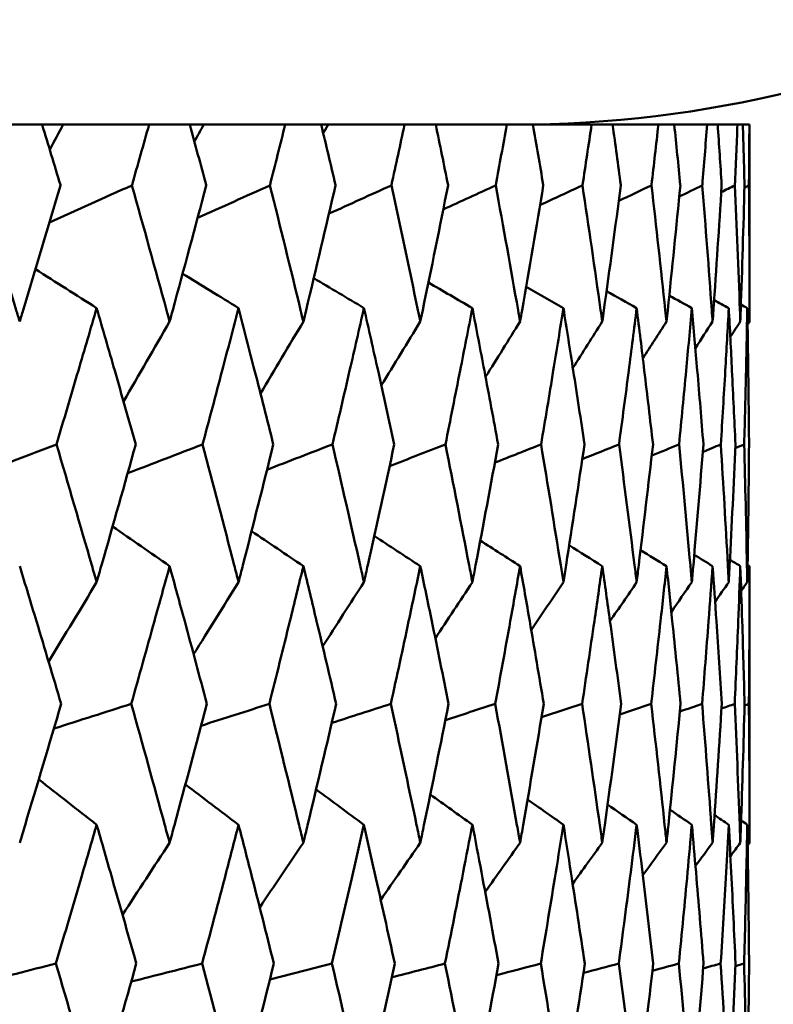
# Model space of a CAD drawing. Header units: millimetres. Extents: x 123 to 2417, y 726 to 3130.
# Tile 176 of 244: x 1442.93 to 1446.14, y 812.56 to 816.76. Entities that reach past the tile are written whole.
import ezdxf

# ---------------------------------------------------------------- set-up
doc = ezdxf.new("R2010")
doc.units = ezdxf.units.MM
doc.header["$LTSCALE"] = 12
doc.layers.add('Widoczne (ISO)', color=7, linetype='Continuous', lineweight=50)

msp = doc.modelspace()

# ---------------------------------------------------------------- linework, layer by layer
at = {"layer": 'Widoczne (ISO)'}
for p, q in [((1443.021, 816.3166), (1442.8278, 816.3166)), ((1443.021, 816.3166), (1443.11, 816.3166)), ((1443.11, 816.3166), (1443.4771, 816.3166)), ((1443.6508, 816.3166), (1443.4771, 816.3166)), ((1443.6508, 816.3166), (1443.7102, 816.3166)), ((1443.7102, 816.3166), (1444.0576, 816.3166)), ((1444.2111, 816.3166), (1444.0576, 816.3166)), ((1444.2111, 816.3166), (1444.2408, 816.3166)), ((1444.2408, 816.3166), (1444.5669, 816.3166)), ((1444.6997, 816.3166), (1444.5669, 816.3166)), ((1444.6997, 816.3166), (1445.0032, 816.3166)), ((1445.1146, 816.3166), (1445.0032, 816.3166)), ((1445.1146, 816.3166), (1445.3646, 816.3166)), ((1445.4543, 816.3166), (1445.3646, 816.3166)), ((1445.4543, 816.3166), (1445.6497, 816.3166)), ((1445.7173, 816.3166), (1445.6497, 816.3166)), ((1445.7173, 816.3166), (1445.8574, 816.3166)), ((1445.9026, 816.3166), (1445.8574, 816.3166)), ((1445.9026, 816.3166), (1445.9869, 816.3166)), ((1446.0096, 816.3166), (1445.9869, 816.3166)), ((1446.0096, 816.3166), (1446.0377, 816.3166)), ((1446.0385, 816.3166), (1446.0377, 816.3166)), ((1446.0385, 816.3166), (1446.0385, 815.4763)), ((1446.0385, 814.4336), (1446.0385, 813.2538))]:
    msp.add_line(p, q, dxfattribs=at)
msp.add_circle((1426.0385, 776.3166), 50, dxfattribs=at)
msp.add_arc((1445.0385, 821.3166), 5, 270, 324.4561, dxfattribs=at)
for points, knots in [([(1443.099, 816.0573), (1443.0989, 816.0578), (1443.0987, 816.0584), (1443.0729, 816.1448), (1443.047, 816.2307), (1443.021, 816.3166)], [0.02951568, 0.02951568, 0.02951568, 0.02951568, 0.02969929, 0.02969929, 0.05939589, 0.05939589, 0.05939589, 0.05939589]), ([(1443.4771, 816.3166), (1443.453, 816.2307), (1443.4287, 816.1448), (1443.4042, 816.0584), (1443.404, 816.0578), (1443.4039, 816.0573)], [0, 0, 0, 0, 0.02969567, 0.02969567, 0.02988021, 0.02988021, 0.02988021, 0.02988021]), ([(1443.7207, 816.0573), (1443.7206, 816.0578), (1443.7204, 816.0584), (1443.6973, 816.1448), (1443.6742, 816.2307), (1443.6508, 816.3166)], [0.02951568, 0.02951568, 0.02951568, 0.02951568, 0.02969929, 0.02969929, 0.05939589, 0.05939589, 0.05939589, 0.05939589]), ([(1444.0576, 816.3166), (1444.0362, 816.2307), (1444.0147, 816.1448), (1443.9929, 816.0584), (1443.9927, 816.0578), (1443.9926, 816.0573)], [0, 0, 0, 0, 0.02969567, 0.02969567, 0.02988021, 0.02988021, 0.02988021, 0.02988021]), ([(1444.2726, 816.0573), (1444.2725, 816.0578), (1444.2724, 816.0584), (1444.2521, 816.1448), (1444.2317, 816.2307), (1444.2111, 816.3166)], [0.02951568, 0.02951568, 0.02951568, 0.02951568, 0.02969929, 0.02969929, 0.05939589, 0.05939589, 0.05939589, 0.05939589]), ([(1444.5669, 816.3166), (1444.5484, 816.2307), (1444.5297, 816.1448), (1444.5107, 816.0584), (1444.5106, 816.0578), (1444.5105, 816.0573)], [0, 0, 0, 0, 0.02969567, 0.02969567, 0.02988021, 0.02988021, 0.02988021, 0.02988021]), ([(1444.7526, 816.0573), (1444.7525, 816.0578), (1444.7524, 816.0584), (1444.7349, 816.1448), (1444.7174, 816.2307), (1444.6997, 816.3166)], [0.02951568, 0.02951568, 0.02951568, 0.02951568, 0.02969929, 0.02969929, 0.05939589, 0.05939589, 0.05939589, 0.05939589]), ([(1445.0032, 816.3166), (1444.9875, 816.2307), (1444.9717, 816.1448), (1444.9557, 816.0584), (1444.9556, 816.0578), (1444.9555, 816.0573)], [0, 0, 0, 0, 0.02969567, 0.02969567, 0.02988021, 0.02988021, 0.02988021, 0.02988021]), ([(1445.1587, 816.0573), (1445.1586, 816.0578), (1445.1585, 816.0584), (1445.144, 816.1448), (1445.1294, 816.2307), (1445.1146, 816.3166)], [0.02951568, 0.02951568, 0.02951568, 0.02951568, 0.02969929, 0.02969929, 0.05939589, 0.05939589, 0.05939589, 0.05939589]), ([(1445.3646, 816.3166), (1445.3519, 816.2307), (1445.3391, 816.1448), (1445.326, 816.0584), (1445.3259, 816.0578), (1445.3258, 816.0573)], [0, 0, 0, 0, 0.02969567, 0.02969567, 0.02988021, 0.02988021, 0.02988021, 0.02988021]), ([(1445.4894, 816.0573), (1445.4893, 816.0578), (1445.4892, 816.0584), (1445.4777, 816.1448), (1445.4661, 816.2307), (1445.4543, 816.3166)], [0.02951568, 0.02951568, 0.02951568, 0.02951568, 0.02969929, 0.02969929, 0.05939589, 0.05939589, 0.05939589, 0.05939589]), ([(1445.6497, 816.3166), (1445.64, 816.2307), (1445.6302, 816.1448), (1445.6201, 816.0584), (1445.6201, 816.0578), (1445.62, 816.0573)], [0, 0, 0, 0, 0.02969567, 0.02969567, 0.02988021, 0.02988021, 0.02988021, 0.02988021]), ([(1445.7432, 816.0573), (1445.7432, 816.0578), (1445.7431, 816.0584), (1445.7347, 816.1448), (1445.7261, 816.2307), (1445.7173, 816.3166)], [0.02951568, 0.02951568, 0.02951568, 0.02951568, 0.02969929, 0.02969929, 0.05939589, 0.05939589, 0.05939589, 0.05939589]), ([(1445.8574, 816.3166), (1445.8508, 816.2307), (1445.844, 816.1448), (1445.837, 816.0584), (1445.837, 816.0578), (1445.8369, 816.0573)], [0, 0, 0, 0, 0.02969567, 0.02969567, 0.02988021, 0.02988021, 0.02988021, 0.02988021]), ([(1445.9194, 816.0573), (1445.9193, 816.0578), (1445.9193, 816.0584), (1445.9139, 816.1448), (1445.9084, 816.2307), (1445.9026, 816.3166)], [0.02951568, 0.02951568, 0.02951568, 0.02951568, 0.02969929, 0.02969929, 0.05939589, 0.05939589, 0.05939589, 0.05939589]), ([(1445.9869, 816.3166), (1445.9834, 816.2307), (1445.9797, 816.1448), (1445.9758, 816.0584), (1445.9757, 816.0578), (1445.9757, 816.0573)], [0, 0, 0, 0, 0.02969567, 0.02969567, 0.02988021, 0.02988021, 0.02988021, 0.02988021]), ([(1446.017, 816.0573), (1446.017, 816.0578), (1446.017, 816.0584), (1446.0147, 816.1448), (1446.0122, 816.2307), (1446.0096, 816.3166)], [0.02951568, 0.02951568, 0.02951568, 0.02951568, 0.02969929, 0.02969929, 0.05939589, 0.05939589, 0.05939589, 0.05939589]), ([(1446.0377, 816.3166), (1446.0373, 816.2307), (1446.0367, 816.1448), (1446.0358, 816.0584), (1446.0358, 816.0578), (1446.0358, 816.0573)], [0, 0, 0, 0, 0.02969567, 0.02969567, 0.02988021, 0.02988021, 0.02988021, 0.02988021]), ([(1442.7466, 816.0573), (1442.8018, 815.88), (1442.8563, 815.7026), (1442.9152, 815.509), (1442.9201, 815.4926), (1442.9251, 815.4763)], [0.0297954, 0.0297954, 0.0297954, 0.0297954, 0.09092493, 0.09092493, 0.09655955, 0.09655955, 0.09655955, 0.09655955]), ([(1442.9251, 815.4763), (1442.93, 815.4925), (1442.9349, 815.5087), (1442.9935, 815.7024), (1443.0466, 815.8799), (1443.099, 816.0573)], [0.0853813, 0.0853813, 0.0853813, 0.0853813, 0.09097809, 0.09097809, 0.15214536, 0.15214536, 0.15214536, 0.15214536]), ([(1443.4039, 816.0573), (1443.4537, 815.88), (1443.5028, 815.7026), (1443.5558, 815.509), (1443.5602, 815.4926), (1443.5647, 815.4763)], [0.0297954, 0.0297954, 0.0297954, 0.0297954, 0.09092493, 0.09092493, 0.09655955, 0.09655955, 0.09655955, 0.09655955]), ([(1443.5647, 815.4763), (1443.5691, 815.4925), (1443.5735, 815.5087), (1443.6262, 815.7024), (1443.6738, 815.8799), (1443.7207, 816.0573)], [0.0853813, 0.0853813, 0.0853813, 0.0853813, 0.09097809, 0.09097809, 0.15214536, 0.15214536, 0.15214536, 0.15214536]), ([(1443.9926, 816.0573), (1444.0368, 815.88), (1444.0804, 815.7026), (1444.1272, 815.509), (1444.1311, 815.4926), (1444.1351, 815.4763)], [0.0297954, 0.0297954, 0.0297954, 0.0297954, 0.09092493, 0.09092493, 0.09655955, 0.09655955, 0.09655955, 0.09655955]), ([(1444.1351, 815.4763), (1444.139, 815.4925), (1444.1429, 815.5087), (1444.1894, 815.7024), (1444.2314, 815.8799), (1444.2726, 816.0573)], [0.0853813, 0.0853813, 0.0853813, 0.0853813, 0.09097809, 0.09097809, 0.15214536, 0.15214536, 0.15214536, 0.15214536]), ([(1444.5105, 816.0573), (1444.549, 815.88), (1444.5868, 815.7026), (1444.6272, 815.509), (1444.6307, 815.4926), (1444.6341, 815.4763)], [0.0297954, 0.0297954, 0.0297954, 0.0297954, 0.09092493, 0.09092493, 0.09655955, 0.09655955, 0.09655955, 0.09655955]), ([(1444.6341, 815.4763), (1444.6374, 815.4925), (1444.6408, 815.5087), (1444.681, 815.7024), (1444.7172, 815.8799), (1444.7526, 816.0573)], [0.0853813, 0.0853813, 0.0853813, 0.0853813, 0.09097809, 0.09097809, 0.15214536, 0.15214536, 0.15214536, 0.15214536]), ([(1444.9555, 816.0573), (1444.9881, 815.88), (1445.0199, 815.7026), (1445.0539, 815.509), (1445.0568, 815.4926), (1445.0597, 815.4763)], [0.0297954, 0.0297954, 0.0297954, 0.0297954, 0.09092493, 0.09092493, 0.09655955, 0.09655955, 0.09655955, 0.09655955]), ([(1445.0597, 815.4763), (1445.0625, 815.4925), (1445.0653, 815.5087), (1445.0991, 815.7024), (1445.1292, 815.8799), (1445.1587, 816.0573)], [0.0853813, 0.0853813, 0.0853813, 0.0853813, 0.09097809, 0.09097809, 0.15214536, 0.15214536, 0.15214536, 0.15214536]), ([(1445.3258, 816.0573), (1445.3524, 815.88), (1445.3782, 815.7026), (1445.4056, 815.509), (1445.4079, 815.4926), (1445.4102, 815.4763)], [0.0297954, 0.0297954, 0.0297954, 0.0297954, 0.09092493, 0.09092493, 0.09655955, 0.09655955, 0.09655955, 0.09655955]), ([(1445.4102, 815.4763), (1445.4125, 815.4925), (1445.4148, 815.5087), (1445.4419, 815.7024), (1445.466, 815.8799), (1445.4894, 816.0573)], [0.0853813, 0.0853813, 0.0853813, 0.0853813, 0.09097809, 0.09097809, 0.15214536, 0.15214536, 0.15214536, 0.15214536]), ([(1445.62, 816.0573), (1445.6404, 815.88), (1445.6601, 815.7026), (1445.6808, 815.509), (1445.6825, 815.4926), (1445.6843, 815.4763)], [0.0297954, 0.0297954, 0.0297954, 0.0297954, 0.09092493, 0.09092493, 0.09655955, 0.09655955, 0.09655955, 0.09655955]), ([(1445.6843, 815.4763), (1445.686, 815.4925), (1445.6877, 815.5087), (1445.7081, 815.7024), (1445.726, 815.8799), (1445.7432, 816.0573)], [0.0853813, 0.0853813, 0.0853813, 0.0853813, 0.09097809, 0.09097809, 0.15214536, 0.15214536, 0.15214536, 0.15214536]), ([(1445.8369, 816.0573), (1445.8512, 815.88), (1445.8646, 815.7026), (1445.8785, 815.509), (1445.8797, 815.4926), (1445.8808, 815.4763)], [0.0297954, 0.0297954, 0.0297954, 0.0297954, 0.09092493, 0.09092493, 0.09655955, 0.09655955, 0.09655955, 0.09655955]), ([(1445.8808, 815.4763), (1445.882, 815.4925), (1445.8831, 815.5087), (1445.8967, 815.7024), (1445.9084, 815.8799), (1445.9194, 816.0573)], [0.0853813, 0.0853813, 0.0853813, 0.0853813, 0.09097809, 0.09097809, 0.15214536, 0.15214536, 0.15214536, 0.15214536]), ([(1445.9757, 816.0573), (1445.9837, 815.88), (1445.9909, 815.7026), (1445.9979, 815.509), (1445.9985, 815.4926), (1445.9991, 815.4763)], [0.0297954, 0.0297954, 0.0297954, 0.0297954, 0.09092493, 0.09092493, 0.09655955, 0.09655955, 0.09655955, 0.09655955]), ([(1445.9991, 815.4763), (1445.9996, 815.4925), (1446.0002, 815.5087), (1446.0069, 815.7024), (1446.0124, 815.8799), (1446.017, 816.0573)], [0.0853813, 0.0853813, 0.0853813, 0.0853813, 0.09097809, 0.09097809, 0.15214536, 0.15214536, 0.15214536, 0.15214536]), ([(1446.0358, 816.0573), (1446.0375, 815.88), (1446.0384, 815.7026), (1446.0385, 815.509), (1446.0385, 815.4926), (1446.0385, 815.4763)], [0.0297954, 0.0297954, 0.0297954, 0.0297954, 0.09092493, 0.09092493, 0.09655955, 0.09655955, 0.09655955, 0.09655955]), ([(1443.2534, 815.534), (1443.2275, 815.4451), (1443.2015, 815.3562), (1443.1444, 815.1624), (1443.1133, 815.0575), (1443.0819, 814.9526)], [0.03078053, 0.03078053, 0.03078053, 0.03078053, 0.06149921, 0.06149921, 0.09773041, 0.09773041, 0.09773041, 0.09773041]), ([(1443.4201, 814.9526), (1443.3904, 815.0575), (1443.3606, 815.1624), (1443.305, 815.3561), (1443.2793, 815.445), (1443.2534, 815.534)], [0.02528165, 0.02528165, 0.02528165, 0.02528165, 0.06150593, 0.06150593, 0.09223152, 0.09223152, 0.09223152, 0.09223152]), ([(1443.8587, 815.534), (1443.8356, 815.4451), (1443.8123, 815.3562), (1443.7613, 815.1624), (1443.7335, 815.0575), (1443.7054, 814.9526)], [0.03078053, 0.03078053, 0.03078053, 0.03078053, 0.06149921, 0.06149921, 0.09773041, 0.09773041, 0.09773041, 0.09773041]), ([(1444.007, 814.9526), (1443.9807, 815.0575), (1443.9542, 815.1624), (1443.9046, 815.3561), (1443.8817, 815.445), (1443.8587, 815.534)], [0.02528165, 0.02528165, 0.02528165, 0.02528165, 0.06150593, 0.06150593, 0.09223152, 0.09223152, 0.09223152, 0.09223152]), ([(1444.3936, 815.534), (1444.3734, 815.4451), (1444.3531, 815.3562), (1444.3083, 815.1624), (1444.2839, 815.0575), (1444.2592, 814.9526)], [0.03078053, 0.03078053, 0.03078053, 0.03078053, 0.06149921, 0.06149921, 0.09773041, 0.09773041, 0.09773041, 0.09773041]), ([(1444.523, 814.9526), (1444.5001, 815.0575), (1444.477, 815.1624), (1444.4338, 815.3561), (1444.4138, 815.445), (1444.3936, 815.534)], [0.02528165, 0.02528165, 0.02528165, 0.02528165, 0.06150593, 0.06150593, 0.09223152, 0.09223152, 0.09223152, 0.09223152]), ([(1444.8561, 815.534), (1444.8389, 815.4451), (1444.8215, 815.3562), (1444.7832, 815.1624), (1444.7623, 815.0575), (1444.7411, 814.9526)], [0.03078053, 0.03078053, 0.03078053, 0.03078053, 0.06149921, 0.06149921, 0.09773041, 0.09773041, 0.09773041, 0.09773041]), ([(1444.9661, 814.9526), (1444.9467, 815.0575), (1444.9271, 815.1624), (1444.8904, 815.3561), (1444.8734, 815.445), (1444.8561, 815.534)], [0.02528165, 0.02528165, 0.02528165, 0.02528165, 0.06150593, 0.06150593, 0.09223152, 0.09223152, 0.09223152, 0.09223152]), ([(1445.2444, 815.534), (1445.2302, 815.4451), (1445.2159, 815.3562), (1445.1842, 815.1624), (1445.1668, 815.0575), (1445.1491, 814.9526)], [0.03078053, 0.03078053, 0.03078053, 0.03078053, 0.06149921, 0.06149921, 0.09773041, 0.09773041, 0.09773041, 0.09773041]), ([(1445.3344, 814.9526), (1445.3187, 815.0575), (1445.3027, 815.1624), (1445.2726, 815.3561), (1445.2586, 815.445), (1445.2444, 815.534)], [0.02528165, 0.02528165, 0.02528165, 0.02528165, 0.06150593, 0.06150593, 0.09223152, 0.09223152, 0.09223152, 0.09223152]), ([(1445.5569, 815.534), (1445.5458, 815.4451), (1445.5345, 815.3562), (1445.5095, 815.1624), (1445.4958, 815.0575), (1445.4817, 814.9526)], [0.03078053, 0.03078053, 0.03078053, 0.03078053, 0.06149921, 0.06149921, 0.09773041, 0.09773041, 0.09773041, 0.09773041]), ([(1445.6266, 814.9526), (1445.6145, 815.0575), (1445.6022, 815.1624), (1445.5789, 815.3561), (1445.568, 815.445), (1445.5569, 815.534)], [0.02528165, 0.02528165, 0.02528165, 0.02528165, 0.06150593, 0.06150593, 0.09223152, 0.09223152, 0.09223152, 0.09223152]), ([(1445.7923, 815.534), (1445.7844, 815.4451), (1445.7762, 815.3562), (1445.7581, 815.1624), (1445.748, 815.0575), (1445.7376, 814.9526)], [0.03078053, 0.03078053, 0.03078053, 0.03078053, 0.06149921, 0.06149921, 0.09773041, 0.09773041, 0.09773041, 0.09773041]), ([(1445.8415, 814.9526), (1445.8331, 815.0575), (1445.8245, 815.1624), (1445.808, 815.3561), (1445.8003, 815.445), (1445.7923, 815.534)], [0.02528165, 0.02528165, 0.02528165, 0.02528165, 0.06150593, 0.06150593, 0.09223152, 0.09223152, 0.09223152, 0.09223152]), ([(1445.9498, 815.534), (1445.945, 815.4451), (1445.94, 815.3562), (1445.9288, 815.1624), (1445.9224, 815.0575), (1445.9158, 814.9526)], [0.03078053, 0.03078053, 0.03078053, 0.03078053, 0.06149921, 0.06149921, 0.09773041, 0.09773041, 0.09773041, 0.09773041]), ([(1445.9783, 814.9526), (1445.9736, 815.0575), (1445.9687, 815.1624), (1445.9591, 815.3561), (1445.9546, 815.445), (1445.9498, 815.534)], [0.02528165, 0.02528165, 0.02528165, 0.02528165, 0.06150593, 0.06150593, 0.09223152, 0.09223152, 0.09223152, 0.09223152]), ([(1446.0287, 815.534), (1446.0271, 815.4451), (1446.0253, 815.3562), (1446.021, 815.1624), (1446.0184, 815.0575), (1446.0155, 814.9526)], [0.03078053, 0.03078053, 0.03078053, 0.03078053, 0.06149921, 0.06149921, 0.09773041, 0.09773041, 0.09773041, 0.09773041]), ([(1446.0363, 814.9526), (1446.0355, 815.0575), (1446.0343, 815.1624), (1446.0317, 815.3561), (1446.0303, 815.445), (1446.0287, 815.534)], [0.02528165, 0.02528165, 0.02528165, 0.02528165, 0.06150593, 0.06150593, 0.09223152, 0.09223152, 0.09223152, 0.09223152]), ([(1443.0819, 814.9526), (1443.1327, 814.7811), (1443.1829, 814.6096), (1443.2394, 814.4138), (1443.2464, 814.3895), (1443.2534, 814.3653)], [0.02983351, 0.02983351, 0.02983351, 0.02983351, 0.0889495, 0.0889495, 0.09731113, 0.09731113, 0.09731113, 0.09731113]), ([(1443.2534, 814.3653), (1443.2603, 814.3894), (1443.2673, 814.4136), (1443.3234, 814.6094), (1443.3721, 814.781), (1443.4201, 814.9526)], [0.0806421, 0.0806421, 0.0806421, 0.0806421, 0.08897282, 0.08897282, 0.14811965, 0.14811965, 0.14811965, 0.14811965]), ([(1443.7054, 814.9526), (1443.7509, 814.7811), (1443.7957, 814.6096), (1443.8462, 814.4138), (1443.8524, 814.3895), (1443.8587, 814.3653)], [0.02983351, 0.02983351, 0.02983351, 0.02983351, 0.0889495, 0.0889495, 0.09731113, 0.09731113, 0.09731113, 0.09731113]), ([(1443.8587, 814.3653), (1443.8649, 814.3894), (1443.8711, 814.4136), (1443.9211, 814.6094), (1443.9644, 814.781), (1444.007, 814.9526)], [0.0806421, 0.0806421, 0.0806421, 0.0806421, 0.08897282, 0.08897282, 0.14811965, 0.14811965, 0.14811965, 0.14811965]), ([(1444.2592, 814.9526), (1444.2992, 814.7811), (1444.3385, 814.6096), (1444.3827, 814.4138), (1444.3882, 814.3895), (1444.3936, 814.3653)], [0.02983351, 0.02983351, 0.02983351, 0.02983351, 0.0889495, 0.0889495, 0.09731113, 0.09731113, 0.09731113, 0.09731113]), ([(1444.3936, 814.3653), (1444.3991, 814.3894), (1444.4045, 814.4136), (1444.4482, 814.6094), (1444.4859, 814.781), (1444.523, 814.9526)], [0.0806421, 0.0806421, 0.0806421, 0.0806421, 0.08897282, 0.08897282, 0.14811965, 0.14811965, 0.14811965, 0.14811965]), ([(1444.7411, 814.9526), (1444.7754, 814.7811), (1444.8091, 814.6096), (1444.8468, 814.4138), (1444.8515, 814.3895), (1444.8561, 814.3653)], [0.02983351, 0.02983351, 0.02983351, 0.02983351, 0.0889495, 0.0889495, 0.09731113, 0.09731113, 0.09731113, 0.09731113]), ([(1444.8561, 814.3653), (1444.8608, 814.3894), (1444.8654, 814.4136), (1444.9027, 814.6094), (1444.9347, 814.781), (1444.9661, 814.9526)], [0.0806421, 0.0806421, 0.0806421, 0.0806421, 0.08897282, 0.08897282, 0.14811965, 0.14811965, 0.14811965, 0.14811965]), ([(1445.1491, 814.9526), (1445.1777, 814.7811), (1445.2056, 814.6096), (1445.2367, 814.4138), (1445.2406, 814.3895), (1445.2444, 814.3653)], [0.02983351, 0.02983351, 0.02983351, 0.02983351, 0.0889495, 0.0889495, 0.09731113, 0.09731113, 0.09731113, 0.09731113]), ([(1445.2444, 814.3653), (1445.2482, 814.3894), (1445.252, 814.4136), (1445.2827, 814.6094), (1445.3089, 814.781), (1445.3344, 814.9526)], [0.0806421, 0.0806421, 0.0806421, 0.0806421, 0.08897282, 0.08897282, 0.14811965, 0.14811965, 0.14811965, 0.14811965]), ([(1445.4817, 814.9526), (1445.5045, 814.7811), (1445.5265, 814.6096), (1445.5509, 814.4138), (1445.5539, 814.3895), (1445.5569, 814.3653)], [0.02983351, 0.02983351, 0.02983351, 0.02983351, 0.0889495, 0.0889495, 0.09731113, 0.09731113, 0.09731113, 0.09731113]), ([(1445.5569, 814.3653), (1445.5599, 814.3894), (1445.5628, 814.4136), (1445.5867, 814.6094), (1445.607, 814.781), (1445.6266, 814.9526)], [0.0806421, 0.0806421, 0.0806421, 0.0806421, 0.08897282, 0.08897282, 0.14811965, 0.14811965, 0.14811965, 0.14811965]), ([(1445.7376, 814.9526), (1445.7544, 814.7811), (1445.7705, 814.6096), (1445.788, 814.4138), (1445.7902, 814.3895), (1445.7923, 814.3653)], [0.02983351, 0.02983351, 0.02983351, 0.02983351, 0.0889495, 0.0889495, 0.09731113, 0.09731113, 0.09731113, 0.09731113]), ([(1445.7923, 814.3653), (1445.7944, 814.3894), (1445.7966, 814.4136), (1445.8137, 814.6094), (1445.8279, 814.781), (1445.8415, 814.9526)], [0.0806421, 0.0806421, 0.0806421, 0.0806421, 0.08897282, 0.08897282, 0.14811965, 0.14811965, 0.14811965, 0.14811965]), ([(1445.9158, 814.9526), (1445.9265, 814.7811), (1445.9365, 814.6096), (1445.9472, 814.4138), (1445.9485, 814.3895), (1445.9498, 814.3653)], [0.02983351, 0.02983351, 0.02983351, 0.02983351, 0.0889495, 0.0889495, 0.09731113, 0.09731113, 0.09731113, 0.09731113]), ([(1445.9498, 814.3653), (1445.9511, 814.3894), (1445.9523, 814.4136), (1445.9625, 814.6094), (1445.9708, 814.781), (1445.9783, 814.9526)], [0.0806421, 0.0806421, 0.0806421, 0.0806421, 0.08897282, 0.08897282, 0.14811965, 0.14811965, 0.14811965, 0.14811965]), ([(1446.0155, 814.9526), (1446.0201, 814.7811), (1446.0241, 814.6096), (1446.0278, 814.4138), (1446.0282, 814.3895), (1446.0287, 814.3653)], [0.02983351, 0.02983351, 0.02983351, 0.02983351, 0.0889495, 0.0889495, 0.09731113, 0.09731113, 0.09731113, 0.09731113]), ([(1446.0287, 814.3653), (1446.0291, 814.3894), (1446.0295, 814.4136), (1446.0328, 814.6094), (1446.0349, 814.781), (1446.0363, 814.9526)], [0.0806421, 0.0806421, 0.0806421, 0.0806421, 0.08897282, 0.08897282, 0.14811965, 0.14811965, 0.14811965, 0.14811965]), ([(1443.1021, 813.8461), (1443.0673, 813.9635), (1443.0321, 814.0808), (1442.9729, 814.2766), (1442.9491, 814.3551), (1442.9251, 814.4336)], [0.02104899, 0.02104899, 0.02104899, 0.02104899, 0.0615671, 0.0615671, 0.08866561, 0.08866561, 0.08866561, 0.08866561]), ([(1443.5647, 814.4336), (1443.5431, 814.3551), (1443.5214, 814.2767), (1443.467, 814.0809), (1443.4341, 813.9635), (1443.4009, 813.8461)], [0.03448054, 0.03448054, 0.03448054, 0.03448054, 0.06157222, 0.06157222, 0.10209717, 0.10209717, 0.10209717, 0.10209717]), ([(1443.7235, 813.8461), (1443.6923, 813.9635), (1443.6608, 814.0808), (1443.6076, 814.2766), (1443.5862, 814.3551), (1443.5647, 814.4336)], [0.02104899, 0.02104899, 0.02104899, 0.02104899, 0.0615671, 0.0615671, 0.08866561, 0.08866561, 0.08866561, 0.08866561]), ([(1444.1351, 814.4336), (1444.116, 814.3551), (1444.0968, 814.2767), (1444.0486, 814.0809), (1444.0195, 813.9635), (1443.99, 813.8461)], [0.03448054, 0.03448054, 0.03448054, 0.03448054, 0.06157222, 0.06157222, 0.10209717, 0.10209717, 0.10209717, 0.10209717]), ([(1444.2751, 813.8461), (1444.2477, 813.9635), (1444.2199, 814.0808), (1444.173, 814.2766), (1444.1541, 814.3551), (1444.1351, 814.4336)], [0.02104899, 0.02104899, 0.02104899, 0.02104899, 0.0615671, 0.0615671, 0.08866561, 0.08866561, 0.08866561, 0.08866561]), ([(1444.6341, 814.4336), (1444.6176, 814.3551), (1444.601, 814.2767), (1444.5592, 814.0809), (1444.5339, 813.9635), (1444.5082, 813.8461)], [0.03448054, 0.03448054, 0.03448054, 0.03448054, 0.06157222, 0.06157222, 0.10209717, 0.10209717, 0.10209717, 0.10209717]), ([(1444.7547, 813.8461), (1444.7311, 813.9635), (1444.7073, 814.0808), (1444.6669, 814.2766), (1444.6505, 814.3551), (1444.6341, 814.4336)], [0.02104899, 0.02104899, 0.02104899, 0.02104899, 0.0615671, 0.0615671, 0.08866561, 0.08866561, 0.08866561, 0.08866561]), ([(1445.0597, 814.4336), (1445.0458, 814.3551), (1445.0319, 814.2767), (1444.9967, 814.0809), (1444.9753, 813.9635), (1444.9535, 813.8461)], [0.03448054, 0.03448054, 0.03448054, 0.03448054, 0.06157222, 0.06157222, 0.10209717, 0.10209717, 0.10209717, 0.10209717]), ([(1445.1605, 813.8461), (1445.1409, 813.9635), (1445.121, 814.0808), (1445.0872, 814.2766), (1445.0735, 814.3551), (1445.0597, 814.4336)], [0.02104899, 0.02104899, 0.02104899, 0.02104899, 0.0615671, 0.0615671, 0.08866561, 0.08866561, 0.08866561, 0.08866561]), ([(1445.4102, 814.4336), (1445.3991, 814.3551), (1445.3878, 814.2767), (1445.3593, 814.0809), (1445.3419, 813.9635), (1445.3242, 813.8461)], [0.03448054, 0.03448054, 0.03448054, 0.03448054, 0.06157222, 0.06157222, 0.10209717, 0.10209717, 0.10209717, 0.10209717]), ([(1445.4908, 813.8461), (1445.4752, 813.9635), (1445.4593, 814.0808), (1445.4323, 814.2766), (1445.4213, 814.3551), (1445.4102, 814.4336)], [0.02104899, 0.02104899, 0.02104899, 0.02104899, 0.0615671, 0.0615671, 0.08866561, 0.08866561, 0.08866561, 0.08866561]), ([(1445.6843, 814.4336), (1445.6759, 814.3551), (1445.6674, 814.2767), (1445.6457, 814.0809), (1445.6324, 813.9635), (1445.6188, 813.8461)], [0.03448054, 0.03448054, 0.03448054, 0.03448054, 0.06157222, 0.06157222, 0.10209717, 0.10209717, 0.10209717, 0.10209717]), ([(1445.7443, 813.8461), (1445.7328, 813.9635), (1445.7211, 814.0808), (1445.7009, 814.2766), (1445.6927, 814.3551), (1445.6843, 814.4336)], [0.02104899, 0.02104899, 0.02104899, 0.02104899, 0.0615671, 0.0615671, 0.08866561, 0.08866561, 0.08866561, 0.08866561]), ([(1445.8808, 814.4336), (1445.8752, 814.3551), (1445.8695, 814.2767), (1445.8547, 814.0809), (1445.8456, 813.9635), (1445.8361, 813.8461)], [0.03448054, 0.03448054, 0.03448054, 0.03448054, 0.06157222, 0.06157222, 0.10209717, 0.10209717, 0.10209717, 0.10209717]), ([(1445.92, 813.8461), (1445.9127, 813.9635), (1445.9051, 814.0808), (1445.8919, 814.2766), (1445.8864, 814.3551), (1445.8808, 814.4336)], [0.02104899, 0.02104899, 0.02104899, 0.02104899, 0.0615671, 0.0615671, 0.08866561, 0.08866561, 0.08866561, 0.08866561]), ([(1445.9991, 814.4336), (1445.9963, 814.3551), (1445.9933, 814.2767), (1445.9855, 814.0809), (1445.9806, 813.9635), (1445.9752, 813.8461)], [0.03448054, 0.03448054, 0.03448054, 0.03448054, 0.06157222, 0.06157222, 0.10209717, 0.10209717, 0.10209717, 0.10209717]), ([(1446.0173, 813.8461), (1446.0142, 813.9635), (1446.0108, 814.0808), (1446.0045, 814.2766), (1446.0019, 814.3551), (1445.9991, 814.4336)], [0.02104899, 0.02104899, 0.02104899, 0.02104899, 0.0615671, 0.0615671, 0.08866561, 0.08866561, 0.08866561, 0.08866561]), ([(1446.0385, 814.4336), (1446.0385, 814.3551), (1446.0384, 814.2767), (1446.0376, 814.0809), (1446.0369, 813.9635), (1446.0357, 813.8461)], [0.03448054, 0.03448054, 0.03448054, 0.03448054, 0.06157222, 0.06157222, 0.10209717, 0.10209717, 0.10209717, 0.10209717]), ([(1442.9251, 813.2538), (1442.9327, 813.279), (1442.9403, 813.3042), (1442.9999, 813.5016), (1443.0513, 813.6739), (1443.1021, 813.8461)], [0.07597559, 0.07597559, 0.07597559, 0.07597559, 0.08464777, 0.08464777, 0.14401425, 0.14401425, 0.14401425, 0.14401425]), ([(1443.4009, 813.8461), (1443.4492, 813.6739), (1443.4969, 813.5017), (1443.5509, 813.3043), (1443.5578, 813.2791), (1443.5647, 813.2538)], [0.02530969, 0.02530969, 0.02530969, 0.02530969, 0.08465152, 0.08465152, 0.09334823, 0.09334823, 0.09334823, 0.09334823]), ([(1443.5647, 813.2538), (1443.5715, 813.279), (1443.5784, 813.3042), (1443.6319, 813.5016), (1443.678, 813.6739), (1443.7235, 813.8461)], [0.07597559, 0.07597559, 0.07597559, 0.07597559, 0.08464777, 0.08464777, 0.14401425, 0.14401425, 0.14401425, 0.14401425]), ([(1443.99, 813.8461), (1444.0329, 813.6739), (1444.0752, 813.5017), (1444.1229, 813.3043), (1444.129, 813.2791), (1444.1351, 813.2538)], [0.02530969, 0.02530969, 0.02530969, 0.02530969, 0.08465152, 0.08465152, 0.09334823, 0.09334823, 0.09334823, 0.09334823]), ([(1444.1351, 813.2538), (1444.1411, 813.279), (1444.1472, 813.3042), (1444.1945, 813.5016), (1444.2351, 813.6739), (1444.2751, 813.8461)], [0.07597559, 0.07597559, 0.07597559, 0.07597559, 0.08464777, 0.08464777, 0.14401425, 0.14401425, 0.14401425, 0.14401425]), ([(1444.5082, 813.8461), (1444.5455, 813.6739), (1444.5822, 813.5017), (1444.6235, 813.3043), (1444.6288, 813.2791), (1444.6341, 813.2538)], [0.02530969, 0.02530969, 0.02530969, 0.02530969, 0.08465152, 0.08465152, 0.09334823, 0.09334823, 0.09334823, 0.09334823]), ([(1444.6341, 813.2538), (1444.6393, 813.279), (1444.6445, 813.3042), (1444.6854, 813.5016), (1444.7204, 813.6739), (1444.7547, 813.8461)], [0.07597559, 0.07597559, 0.07597559, 0.07597559, 0.08464777, 0.08464777, 0.14401425, 0.14401425, 0.14401425, 0.14401425]), ([(1444.9535, 813.8461), (1444.9852, 813.6739), (1445.0161, 813.5017), (1445.0508, 813.3043), (1445.0553, 813.2791), (1445.0597, 813.2538)], [0.02530969, 0.02530969, 0.02530969, 0.02530969, 0.08465152, 0.08465152, 0.09334823, 0.09334823, 0.09334823, 0.09334823]), ([(1445.0597, 813.2538), (1445.0641, 813.279), (1445.0684, 813.3042), (1445.1027, 813.5016), (1445.1319, 813.6739), (1445.1605, 813.8461)], [0.07597559, 0.07597559, 0.07597559, 0.07597559, 0.08464777, 0.08464777, 0.14401425, 0.14401425, 0.14401425, 0.14401425]), ([(1445.3242, 813.8461), (1445.35, 813.6739), (1445.3751, 813.5017), (1445.4031, 813.3043), (1445.4066, 813.2791), (1445.4102, 813.2538)], [0.02530969, 0.02530969, 0.02530969, 0.02530969, 0.08465152, 0.08465152, 0.09334823, 0.09334823, 0.09334823, 0.09334823]), ([(1445.4102, 813.2538), (1445.4137, 813.279), (1445.4173, 813.3042), (1445.4448, 813.5016), (1445.4681, 813.6739), (1445.4908, 813.8461)], [0.07597559, 0.07597559, 0.07597559, 0.07597559, 0.08464777, 0.08464777, 0.14401425, 0.14401425, 0.14401425, 0.14401425]), ([(1445.6188, 813.8461), (1445.6386, 813.6739), (1445.6578, 813.5017), (1445.6789, 813.3043), (1445.6816, 813.2791), (1445.6843, 813.2538)], [0.02530969, 0.02530969, 0.02530969, 0.02530969, 0.08465152, 0.08465152, 0.09334823, 0.09334823, 0.09334823, 0.09334823]), ([(1445.6843, 813.2538), (1445.6869, 813.279), (1445.6896, 813.3042), (1445.7103, 813.5016), (1445.7276, 813.6739), (1445.7443, 813.8461)], [0.07597559, 0.07597559, 0.07597559, 0.07597559, 0.08464777, 0.08464777, 0.14401425, 0.14401425, 0.14401425, 0.14401425]), ([(1445.8361, 813.8461), (1445.8499, 813.6739), (1445.863, 813.5017), (1445.8772, 813.3043), (1445.879, 813.2791), (1445.8808, 813.2538)], [0.02530969, 0.02530969, 0.02530969, 0.02530969, 0.08465152, 0.08465152, 0.09334823, 0.09334823, 0.09334823, 0.09334823]), ([(1445.8808, 813.2538), (1445.8826, 813.279), (1445.8844, 813.3042), (1445.8981, 813.5016), (1445.9094, 813.6739), (1445.92, 813.8461)], [0.07597559, 0.07597559, 0.07597559, 0.07597559, 0.08464777, 0.08464777, 0.14401425, 0.14401425, 0.14401425, 0.14401425]), ([(1445.9752, 813.8461), (1445.983, 813.6739), (1445.99, 813.5017), (1445.9973, 813.3043), (1445.9982, 813.2791), (1445.9991, 813.2538)], [0.02530969, 0.02530969, 0.02530969, 0.02530969, 0.08465152, 0.08465152, 0.09334823, 0.09334823, 0.09334823, 0.09334823]), ([(1445.9991, 813.2538), (1446, 813.279), (1446.0008, 813.3042), (1446.0076, 813.5016), (1446.0128, 813.6739), (1446.0173, 813.8461)], [0.07597559, 0.07597559, 0.07597559, 0.07597559, 0.08464777, 0.08464777, 0.14401425, 0.14401425, 0.14401425, 0.14401425]), ([(1446.0357, 813.8461), (1446.0374, 813.6739), (1446.0383, 813.5017), (1446.0385, 813.3043), (1446.0385, 813.2791), (1446.0385, 813.2538)], [0.02530969, 0.02530969, 0.02530969, 0.02530969, 0.08465152, 0.08465152, 0.09334823, 0.09334823, 0.09334823, 0.09334823]), ([(1443.2534, 813.3308), (1443.2338, 813.2632), (1443.2141, 813.1955), (1443.1563, 812.9981), (1443.118, 812.8684), (1443.0794, 812.7387)], [0.03825175, 0.03825175, 0.03825175, 0.03825175, 0.06160817, 0.06160817, 0.10638617, 0.10638617, 0.10638617, 0.10638617]), ([(1443.4225, 812.7387), (1443.386, 812.8684), (1443.3491, 812.9981), (1443.2925, 813.1955), (1443.273, 813.2632), (1443.2534, 813.3308)], [0.01681985, 0.01681985, 0.01681985, 0.01681985, 0.06159108, 0.06159108, 0.08495433, 0.08495433, 0.08495433, 0.08495433]), ([(1443.8587, 813.3308), (1443.8412, 813.2632), (1443.8236, 813.1955), (1443.772, 812.9981), (1443.7378, 812.8684), (1443.7031, 812.7387)], [0.03825175, 0.03825175, 0.03825175, 0.03825175, 0.06160817, 0.06160817, 0.10638617, 0.10638617, 0.10638617, 0.10638617]), ([(1444.0091, 812.7387), (1443.9767, 812.8684), (1443.944, 812.9981), (1443.8935, 813.1955), (1443.8762, 813.2632), (1443.8587, 813.3308)], [0.01681985, 0.01681985, 0.01681985, 0.01681985, 0.06159108, 0.06159108, 0.08495433, 0.08495433, 0.08495433, 0.08495433]), ([(1444.3936, 813.3308), (1444.3783, 813.2632), (1444.3629, 813.1955), (1444.3177, 812.9981), (1444.2876, 812.8684), (1444.2572, 812.7387)], [0.03825175, 0.03825175, 0.03825175, 0.03825175, 0.06160817, 0.06160817, 0.10638617, 0.10638617, 0.10638617, 0.10638617]), ([(1444.5249, 812.7387), (1444.4967, 812.8684), (1444.4682, 812.9981), (1444.4241, 813.1955), (1444.4089, 813.2632), (1444.3936, 813.3308)], [0.01681985, 0.01681985, 0.01681985, 0.01681985, 0.06159108, 0.06159108, 0.08495433, 0.08495433, 0.08495433, 0.08495433]), ([(1444.8561, 813.3308), (1444.8431, 813.2632), (1444.8299, 813.1955), (1444.7913, 812.9981), (1444.7655, 812.8684), (1444.7393, 812.7387)], [0.03825175, 0.03825175, 0.03825175, 0.03825175, 0.06160817, 0.06160817, 0.10638617, 0.10638617, 0.10638617, 0.10638617]), ([(1444.9676, 812.7387), (1444.9438, 812.8684), (1444.9196, 812.9981), (1444.8821, 813.1955), (1444.8692, 813.2632), (1444.8561, 813.3308)], [0.01681985, 0.01681985, 0.01681985, 0.01681985, 0.06159108, 0.06159108, 0.08495433, 0.08495433, 0.08495433, 0.08495433]), ([(1445.2444, 813.3308), (1445.2337, 813.2632), (1445.2228, 813.1955), (1445.1908, 812.9981), (1445.1694, 812.8684), (1445.1477, 812.7387)], [0.03825175, 0.03825175, 0.03825175, 0.03825175, 0.06160817, 0.06160817, 0.10638617, 0.10638617, 0.10638617, 0.10638617]), ([(1445.3357, 812.7387), (1445.3163, 812.8684), (1445.2965, 812.9981), (1445.2658, 813.1955), (1445.2552, 813.2632), (1445.2444, 813.3308)], [0.01681985, 0.01681985, 0.01681985, 0.01681985, 0.06159108, 0.06159108, 0.08495433, 0.08495433, 0.08495433, 0.08495433]), ([(1445.5569, 813.3308), (1445.5485, 813.2632), (1445.54, 813.1955), (1445.5148, 812.9981), (1445.4979, 812.8684), (1445.4806, 812.7387)], [0.03825175, 0.03825175, 0.03825175, 0.03825175, 0.06160817, 0.06160817, 0.10638617, 0.10638617, 0.10638617, 0.10638617]), ([(1445.6276, 812.7387), (1445.6127, 812.8684), (1445.5974, 812.9981), (1445.5736, 813.1955), (1445.5653, 813.2632), (1445.5569, 813.3308)], [0.01681985, 0.01681985, 0.01681985, 0.01681985, 0.06159108, 0.06159108, 0.08495433, 0.08495433, 0.08495433, 0.08495433]), ([(1445.7923, 813.3308), (1445.7863, 813.2632), (1445.7801, 813.1955), (1445.7619, 812.9981), (1445.7496, 812.8684), (1445.7368, 812.7387)], [0.03825175, 0.03825175, 0.03825175, 0.03825175, 0.06160817, 0.06160817, 0.10638617, 0.10638617, 0.10638617, 0.10638617]), ([(1445.8422, 812.7387), (1445.8319, 812.8684), (1445.8212, 812.9981), (1445.8042, 813.1955), (1445.7983, 813.2632), (1445.7923, 813.3308)], [0.01681985, 0.01681985, 0.01681985, 0.01681985, 0.06159108, 0.06159108, 0.08495433, 0.08495433, 0.08495433, 0.08495433]), ([(1445.9498, 813.3308), (1445.9461, 813.2632), (1445.9424, 813.1955), (1445.9312, 812.9981), (1445.9234, 812.8684), (1445.9152, 812.7387)], [0.03825175, 0.03825175, 0.03825175, 0.03825175, 0.06160817, 0.06160817, 0.10638617, 0.10638617, 0.10638617, 0.10638617]), ([(1445.9787, 812.7387), (1445.973, 812.8684), (1445.9668, 812.9981), (1445.9569, 813.1955), (1445.9534, 813.2632), (1445.9498, 813.3308)], [0.01681985, 0.01681985, 0.01681985, 0.01681985, 0.06159108, 0.06159108, 0.08495433, 0.08495433, 0.08495433, 0.08495433]), ([(1446.0287, 813.3308), (1446.0275, 813.2632), (1446.0261, 813.1955), (1446.022, 812.9981), (1446.0188, 812.8684), (1446.0152, 812.7387)], [0.03825175, 0.03825175, 0.03825175, 0.03825175, 0.06160817, 0.06160817, 0.10638617, 0.10638617, 0.10638617, 0.10638617]), ([(1446.0364, 812.7387), (1446.0353, 812.8684), (1446.0339, 812.9981), (1446.031, 813.1955), (1446.0299, 813.2632), (1446.0287, 813.3308)], [0.01681985, 0.01681985, 0.01681985, 0.01681985, 0.06159108, 0.06159108, 0.08495433, 0.08495433, 0.08495433, 0.08495433]), ([(1443.0794, 812.7387), (1443.1306, 812.5657), (1443.1812, 812.3926), (1443.2386, 812.194), (1443.246, 812.1685), (1443.2534, 812.1429)], [0.02053386, 0.02053386, 0.02053386, 0.02053386, 0.08016461, 0.08016461, 0.08898694, 0.08898694, 0.08898694, 0.08898694]), ([(1443.2534, 812.1429), (1443.2607, 812.1684), (1443.2681, 812.1939), (1443.3251, 812.3925), (1443.3741, 812.5656), (1443.4225, 812.7387)], [0.07138254, 0.07138254, 0.07138254, 0.07138254, 0.08018544, 0.08018544, 0.13983561, 0.13983561, 0.13983561, 0.13983561]), ([(1443.7031, 812.7387), (1443.749, 812.5657), (1443.7943, 812.3926), (1443.8455, 812.194), (1443.8521, 812.1685), (1443.8587, 812.1429)], [0.02053386, 0.02053386, 0.02053386, 0.02053386, 0.08016461, 0.08016461, 0.08898694, 0.08898694, 0.08898694, 0.08898694]), ([(1443.8587, 812.1429), (1443.8652, 812.1684), (1443.8718, 812.1939), (1443.9226, 812.3925), (1443.9662, 812.5656), (1444.0091, 812.7387)], [0.07138254, 0.07138254, 0.07138254, 0.07138254, 0.08018544, 0.08018544, 0.13983561, 0.13983561, 0.13983561, 0.13983561]), ([(1444.2572, 812.7387), (1444.2975, 812.5657), (1444.3373, 812.3926), (1444.3821, 812.194), (1444.3879, 812.1685), (1444.3936, 812.1429)], [0.02053386, 0.02053386, 0.02053386, 0.02053386, 0.08016461, 0.08016461, 0.08898694, 0.08898694, 0.08898694, 0.08898694]), ([(1444.3936, 812.1429), (1444.3994, 812.1684), (1444.4051, 812.1939), (1444.4495, 812.3925), (1444.4875, 812.5656), (1444.5249, 812.7387)], [0.07138254, 0.07138254, 0.07138254, 0.07138254, 0.08018544, 0.08018544, 0.13983561, 0.13983561, 0.13983561, 0.13983561]), ([(1444.7393, 812.7387), (1444.774, 812.5657), (1444.808, 812.3926), (1444.8463, 812.194), (1444.8512, 812.1685), (1444.8561, 812.1429)], [0.02053386, 0.02053386, 0.02053386, 0.02053386, 0.08016461, 0.08016461, 0.08898694, 0.08898694, 0.08898694, 0.08898694]), ([(1444.8561, 812.1429), (1444.861, 812.1684), (1444.8659, 812.1939), (1444.9038, 812.3925), (1444.936, 812.5656), (1444.9676, 812.7387)], [0.07138254, 0.07138254, 0.07138254, 0.07138254, 0.08018544, 0.08018544, 0.13983561, 0.13983561, 0.13983561, 0.13983561]), ([(1445.1477, 812.7387), (1445.1765, 812.5657), (1445.2047, 812.3926), (1445.2363, 812.194), (1445.2404, 812.1685), (1445.2444, 812.1429)], [0.02053386, 0.02053386, 0.02053386, 0.02053386, 0.08016461, 0.08016461, 0.08898694, 0.08898694, 0.08898694, 0.08898694]), ([(1445.2444, 812.1429), (1445.2484, 812.1684), (1445.2525, 812.1939), (1445.2836, 812.3925), (1445.31, 812.5656), (1445.3357, 812.7387)], [0.07138254, 0.07138254, 0.07138254, 0.07138254, 0.08018544, 0.08018544, 0.13983561, 0.13983561, 0.13983561, 0.13983561]), ([(1445.4806, 812.7387), (1445.5035, 812.5657), (1445.5258, 812.3926), (1445.5505, 812.194), (1445.5537, 812.1685), (1445.5569, 812.1429)], [0.02053386, 0.02053386, 0.02053386, 0.02053386, 0.08016461, 0.08016461, 0.08898694, 0.08898694, 0.08898694, 0.08898694]), ([(1445.5569, 812.1429), (1445.56, 812.1684), (1445.5632, 812.1939), (1445.5874, 812.3925), (1445.6079, 812.5656), (1445.6276, 812.7387)], [0.07138254, 0.07138254, 0.07138254, 0.07138254, 0.08018544, 0.08018544, 0.13983561, 0.13983561, 0.13983561, 0.13983561]), ([(1445.7368, 812.7387), (1445.7537, 812.5657), (1445.7699, 812.3926), (1445.7878, 812.194), (1445.79, 812.1685), (1445.7923, 812.1429)], [0.02053386, 0.02053386, 0.02053386, 0.02053386, 0.08016461, 0.08016461, 0.08898694, 0.08898694, 0.08898694, 0.08898694]), ([(1445.7923, 812.1429), (1445.7946, 812.1684), (1445.7968, 812.1939), (1445.8141, 812.3925), (1445.8285, 812.5656), (1445.8422, 812.7387)], [0.07138254, 0.07138254, 0.07138254, 0.07138254, 0.08018544, 0.08018544, 0.13983561, 0.13983561, 0.13983561, 0.13983561]), ([(1445.9152, 812.7387), (1445.9261, 812.5657), (1445.9362, 812.3926), (1445.947, 812.194), (1445.9484, 812.1685), (1445.9498, 812.1429)], [0.02053386, 0.02053386, 0.02053386, 0.02053386, 0.08016461, 0.08016461, 0.08898694, 0.08898694, 0.08898694, 0.08898694]), ([(1445.9498, 812.1429), (1445.9511, 812.1684), (1445.9525, 812.1939), (1445.9628, 812.3925), (1445.9711, 812.5656), (1445.9787, 812.7387)], [0.07138254, 0.07138254, 0.07138254, 0.07138254, 0.08018544, 0.08018544, 0.13983561, 0.13983561, 0.13983561, 0.13983561]), ([(1446.0152, 812.7387), (1446.02, 812.5657), (1446.024, 812.3926), (1446.0277, 812.194), (1446.0282, 812.1685), (1446.0287, 812.1429)], [0.02053386, 0.02053386, 0.02053386, 0.02053386, 0.08016461, 0.08016461, 0.08898694, 0.08898694, 0.08898694, 0.08898694]), ([(1446.0287, 812.1429), (1446.0291, 812.1684), (1446.0296, 812.1939), (1446.0328, 812.3925), (1446.035, 812.5656), (1446.0364, 812.7387)], [0.07138254, 0.07138254, 0.07138254, 0.07138254, 0.08018544, 0.08018544, 0.13983561, 0.13983561, 0.13983561, 0.13983561])]:
    msp.add_open_spline(points, degree=3, knots=knots, dxfattribs=at)
for points in [[(1443.11, 816.3166), (1443.0911, 816.2811), (1443.0721, 816.2457), (1443.0531, 816.2102)], [(1443.7102, 816.3166), (1443.697, 816.2925), (1443.6837, 816.2685), (1443.6704, 816.2445)], [(1444.2408, 816.3166), (1444.2338, 816.3044), (1444.2268, 816.2921), (1444.2199, 816.2799)], [(1443.0522, 815.8994), (1443.1694, 815.9521), (1443.2867, 816.0047), (1443.4039, 816.0573)], [(1443.6838, 815.9182), (1443.7867, 815.9646), (1443.8897, 816.0109), (1443.9926, 816.0573)], [(1444.2445, 815.9367), (1444.3332, 815.9769), (1444.4218, 816.0171), (1444.5105, 816.0573)], [(1444.7321, 815.9548), (1444.8065, 815.989), (1444.881, 816.0231), (1444.9555, 816.0573)], [(1445.1446, 815.9729), (1445.205, 816.0011), (1445.2654, 816.0292), (1445.3258, 816.0573)], [(1445.4806, 815.9911), (1445.5271, 816.0132), (1445.5735, 816.0352), (1445.62, 816.0573)], [(1445.7386, 816.0095), (1445.7714, 816.0254), (1445.8042, 816.0414), (1445.8369, 816.0573)], [(1445.9176, 816.0282), (1445.9369, 816.0379), (1445.9563, 816.0476), (1445.9757, 816.0573)], [(1446.0168, 816.0474), (1446.0231, 816.0507), (1446.0295, 816.054), (1446.0358, 816.0573)], [(1443.2534, 815.534), (1443.1665, 815.5893), (1443.0795, 815.6446), (1442.9926, 815.6999)], [(1443.8587, 815.534), (1443.7792, 815.5829), (1443.6996, 815.6318), (1443.6201, 815.6806)], [(1444.3936, 815.534), (1444.3223, 815.5766), (1444.2509, 815.6192), (1444.1795, 815.6617)], [(1444.8561, 815.534), (1444.7936, 815.5704), (1444.7311, 815.6068), (1444.6686, 815.6431)], [(1445.2444, 815.534), (1445.1914, 815.5642), (1445.1384, 815.5944), (1445.0854, 815.6246)], [(1445.5569, 815.534), (1445.514, 815.558), (1445.4712, 815.5821), (1445.4283, 815.6061)], [(1445.7923, 815.534), (1445.7602, 815.5518), (1445.7281, 815.5696), (1445.696, 815.5874)], [(1445.9498, 815.534), (1445.9289, 815.5454), (1445.9081, 815.5569), (1445.8873, 815.5684)], [(1446.0287, 815.534), (1446.0196, 815.5389), (1446.0106, 815.5439), (1446.0016, 815.5488)], [(1443.5647, 815.4763), (1443.4994, 815.3626), (1443.4338, 815.249), (1443.3682, 815.1355)], [(1444.1351, 815.4763), (1444.0743, 815.3738), (1444.0134, 815.2715), (1443.9523, 815.1692)], [(1444.6341, 815.4763), (1444.5787, 815.3855), (1444.5233, 815.2947), (1444.4677, 815.2041)], [(1445.0597, 815.4763), (1445.0106, 815.3976), (1444.9615, 815.319), (1444.9123, 815.2405)], [(1445.4102, 815.4763), (1445.3684, 815.4104), (1445.3265, 815.3446), (1445.2846, 815.2789)], [(1445.6843, 815.4763), (1445.6506, 815.424), (1445.617, 815.3718), (1445.5832, 815.3196)], [(1445.8808, 815.4763), (1445.8563, 815.4386), (1445.8318, 815.401), (1445.8073, 815.3634)], [(1445.9991, 815.4763), (1445.9848, 815.4545), (1445.9705, 815.4327), (1445.9563, 815.4109)], [(1446.0385, 815.4763), (1446.0357, 815.4719), (1446.0328, 815.4675), (1446.0299, 815.4631)], [(1442.7215, 814.8142), (1442.8416, 814.8603), (1442.9618, 814.9065), (1443.0819, 814.9526)], [(1443.3856, 814.8297), (1443.4922, 814.8707), (1443.5988, 814.9117), (1443.7054, 814.9526)], [(1443.9801, 814.8449), (1444.0732, 814.8808), (1444.1662, 814.9167), (1444.2592, 814.9526)], [(1444.5029, 814.8599), (1444.5823, 814.8908), (1444.6617, 814.9217), (1444.7411, 814.9526)], [(1444.9518, 814.8748), (1445.0176, 814.9008), (1445.0833, 814.9267), (1445.1491, 814.9526)], [(1445.325, 814.8898), (1445.3773, 814.9107), (1445.4295, 814.9317), (1445.4817, 814.9526)], [(1445.6212, 814.9049), (1445.66, 814.9208), (1445.6988, 814.9367), (1445.7376, 814.9526)], [(1445.839, 814.9204), (1445.8646, 814.9311), (1445.8902, 814.9419), (1445.9158, 814.9526)], [(1445.9776, 814.9362), (1445.9902, 814.9417), (1446.0028, 814.9472), (1446.0155, 814.9526)], [(1443.5647, 814.4336), (1443.4836, 814.4901), (1443.4025, 814.5465), (1443.3214, 814.6029)], [(1444.1351, 814.4336), (1444.0614, 814.4833), (1443.9878, 814.5329), (1443.9141, 814.5826)], [(1444.6341, 814.4336), (1444.5686, 814.4766), (1444.5031, 814.5195), (1444.4376, 814.5625)], [(1445.0597, 814.4336), (1445.0031, 814.4699), (1444.9465, 814.5062), (1444.8899, 814.5425)], [(1445.4102, 814.4336), (1445.3631, 814.4632), (1445.3161, 814.4929), (1445.269, 814.5225)], [(1445.6843, 814.4336), (1445.6474, 814.4565), (1445.6105, 814.4794), (1445.5736, 814.5023)], [(1445.8808, 814.4336), (1445.8547, 814.4496), (1445.8286, 814.4657), (1445.8025, 814.4818)], [(1445.9991, 814.4336), (1445.9843, 814.4426), (1445.9695, 814.4516), (1445.9548, 814.4607)], [(1446.0385, 814.4336), (1446.0357, 814.4353), (1446.0328, 814.4371), (1446.0299, 814.4388)], [(1443.2534, 814.3653), (1443.1853, 814.2519), (1443.117, 814.1388), (1443.0485, 814.0257)], [(1443.8587, 814.3653), (1443.7949, 814.2627), (1443.7309, 814.1603), (1443.6668, 814.0579)], [(1444.3936, 814.3653), (1444.335, 814.2738), (1444.2762, 814.1823), (1444.2174, 814.091)], [(1444.8561, 814.3653), (1444.8035, 814.2852), (1444.7509, 814.2052), (1444.6981, 814.1252)], [(1445.2444, 814.3653), (1445.1987, 814.2971), (1445.153, 814.229), (1445.1071, 814.161)], [(1445.5569, 814.3653), (1445.519, 814.3097), (1445.4811, 814.2541), (1445.4431, 814.1986)], [(1445.7923, 814.3653), (1445.7632, 814.323), (1445.734, 814.2808), (1445.7048, 814.2386)], [(1445.9498, 814.3653), (1445.9304, 814.3373), (1445.9109, 814.3094), (1445.8915, 814.2815)], [(1446.0287, 814.3653), (1446.02, 814.3529), (1446.0114, 814.3405), (1446.0028, 814.3281)], [(1443.071, 813.7408), (1443.181, 813.7759), (1443.2909, 813.811), (1443.4009, 813.8461)], [(1443.6989, 813.753), (1443.7959, 813.784), (1443.8929, 813.8151), (1443.99, 813.8461)], [(1444.2562, 813.765), (1444.3402, 813.792), (1444.4242, 813.8191), (1444.5082, 813.8461)], [(1444.7409, 813.7769), (1444.8118, 813.8), (1444.8827, 813.8231), (1444.9535, 813.8461)], [(1445.151, 813.7889), (1445.2087, 813.808), (1445.2665, 813.8271), (1445.3242, 813.8461)], [(1445.4848, 813.8011), (1445.5295, 813.8161), (1445.5741, 813.8311), (1445.6188, 813.8461)], [(1445.7411, 813.8135), (1445.7728, 813.8243), (1445.8044, 813.8352), (1445.8361, 813.8461)], [(1445.9188, 813.8262), (1445.9376, 813.8328), (1445.9564, 813.8395), (1445.9752, 813.8461)], [(1446.0171, 813.8393), (1446.0233, 813.8416), (1446.0295, 813.8439), (1446.0357, 813.8461)], [(1443.2534, 813.3308), (1443.1711, 813.3953), (1443.0888, 813.4597), (1443.0064, 813.524)], [(1443.8587, 813.3308), (1443.7831, 813.388), (1443.7075, 813.4452), (1443.6319, 813.5023)], [(1444.3936, 813.3308), (1444.3255, 813.3809), (1444.2574, 813.4308), (1444.1893, 813.4808)], [(1444.8561, 813.3308), (1444.7963, 813.3737), (1444.7364, 813.4166), (1444.6765, 813.4594)], [(1445.2444, 813.3308), (1445.1935, 813.3666), (1445.1425, 813.4023), (1445.0916, 813.4381)], [(1445.5569, 813.3308), (1445.5155, 813.3594), (1445.4742, 813.3879), (1445.4329, 813.4165)], [(1445.7923, 813.3308), (1445.7612, 813.3521), (1445.7301, 813.3733), (1445.699, 813.3945)], [(1445.9498, 813.3308), (1445.9295, 813.3445), (1445.9093, 813.3582), (1445.8891, 813.3719)], [(1446.0287, 813.3308), (1446.0199, 813.3368), (1446.0111, 813.3427), (1446.0024, 813.3486)], [(1443.5647, 813.2538), (1443.4978, 813.1514), (1443.4308, 813.049), (1443.3636, 812.9468)], [(1444.1351, 813.2538), (1444.0731, 813.1619), (1444.011, 813.0701), (1443.9489, 812.9784)], [(1444.6341, 813.2538), (1444.5779, 813.1727), (1444.5216, 813.0917), (1444.4652, 813.0107)], [(1445.0597, 813.2538), (1445.0101, 813.1839), (1444.9605, 813.114), (1444.9108, 813.0442)], [(1445.4102, 813.2538), (1445.3681, 813.1956), (1445.326, 813.1373), (1445.2839, 813.0791)], [(1445.6843, 813.2538), (1445.6506, 813.2078), (1445.6169, 813.1619), (1445.5832, 813.1159)], [(1445.8808, 813.2538), (1445.8565, 813.2209), (1445.8321, 813.1879), (1445.8077, 813.155)], [(1445.9991, 813.2538), (1445.985, 813.2349), (1445.9709, 813.216), (1445.9568, 813.197)], [(1446.0385, 813.2538), (1446.0357, 813.2501), (1446.033, 813.2464), (1446.0302, 813.2426)], [(1442.7404, 812.6522), (1442.8534, 812.681), (1442.9664, 812.7099), (1443.0794, 812.7387)], [(1443.4009, 812.6616), (1443.5016, 812.6873), (1443.6024, 812.713), (1443.7031, 812.7387)], [(1443.9923, 812.6709), (1444.0806, 812.6935), (1444.1689, 812.7161), (1444.2572, 812.7387)], [(1444.5122, 812.6801), (1444.5879, 812.6996), (1444.6636, 812.7191), (1444.7393, 812.7387)], [(1444.9586, 812.6893), (1445.0216, 812.7058), (1445.0846, 812.7222), (1445.1477, 812.7387)], [(1445.3297, 812.6986), (1445.38, 812.712), (1445.4303, 812.7253), (1445.4806, 812.7387)], [(1445.6241, 812.7082), (1445.6617, 812.7183), (1445.6992, 812.7285), (1445.7368, 812.7387)], [(1445.8406, 812.718), (1445.8655, 812.7249), (1445.8903, 812.7318), (1445.9152, 812.7387)], [(1445.9782, 812.7281), (1445.9905, 812.7316), (1446.0029, 812.7351), (1446.0152, 812.7387)]]:
    msp.add_open_spline(points, degree=3, dxfattribs=at)

doc.saveas('drawing.dxf')
